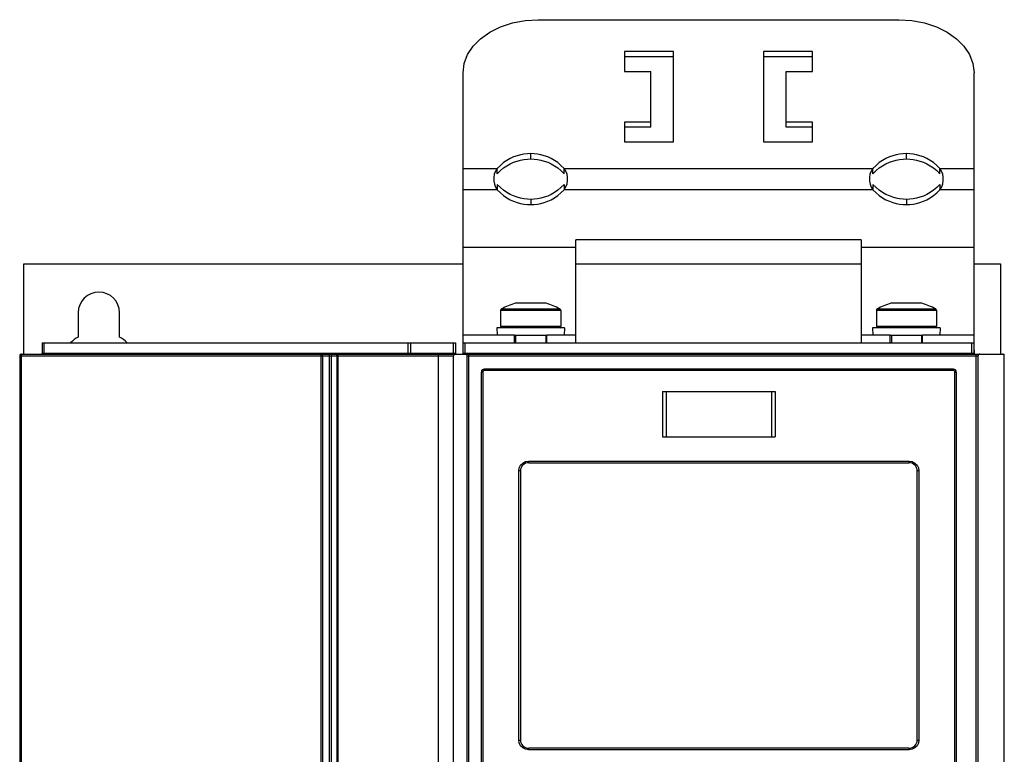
# Model space of a CAD drawing. Extents: x 0 to 594, y 0 to 420.
# Tile 8 of 37: x 54 to 119, y 245 to 294. Entities that reach past the tile are written whole.
import ezdxf

# ---------------------------------------------------------------- set-up
doc = ezdxf.new("R2010")
doc.units = 0
doc.header["$LTSCALE"] = 32.67
doc.layers.get('0').update_dxf_attribs({"linetype": 'CONTINUOUS'})

msp = doc.modelspace()

# ---------------------------------------------------------------- linework, layer by layer
at = {"color": 7, "linetype": 'CONTINUOUS'}
for p, q in [((88.388, 293.983), (112.388, 293.983)), ((94.138, 291.862), (94.138, 290.536)), ((97.388, 291.862), (94.138, 291.862)), ((97.388, 285.851), (97.388, 291.862)), ((103.388, 291.862), (103.388, 285.851)), ((106.638, 291.862), (103.388, 291.862)), ((106.638, 290.536), (106.638, 291.862)), ((97.388, 291.508), (94.138, 291.508)), ((106.638, 291.508), (103.388, 291.508)), ((83.388, 271.79), (83.388, 290.448)), ((94.138, 290.536), (95.888, 290.536)), ((95.888, 286.824), (95.888, 290.536)), ((104.888, 286.824), (104.888, 290.536)), ((104.888, 290.536), (106.638, 290.536)), ((117.388, 271.79), (117.388, 290.448)), ((94.138, 287.177), (94.138, 285.851)), ((95.888, 287.177), (94.138, 287.177)), ((106.638, 287.177), (104.888, 287.177)), ((106.638, 285.851), (106.638, 287.177)), ((95.888, 286.824), (94.138, 286.824)), ((106.638, 286.824), (104.888, 286.824)), ((94.138, 285.851), (97.388, 285.851)), ((103.388, 285.851), (106.638, 285.851)), ((85.66, 283.73), (85.66, 284.084)), ((90.116, 283.73), (90.116, 284.084)), ((110.66, 283.73), (110.66, 284.084)), ((115.116, 283.73), (115.116, 284.084)), ((85.66, 283.023), (85.66, 282.669)), ((90.116, 283.023), (90.116, 282.669)), ((110.66, 283.023), (110.66, 282.669)), ((115.116, 283.023), (115.116, 282.669)), ((90.888, 272.49), (90.888, 279.341)), ((109.888, 279.341), (90.888, 279.341)), ((109.888, 279.341), (109.888, 272.49)), ((90.888, 278.84), (83.388, 278.84)), ((117.388, 278.84), (109.888, 278.84)), ((54.158, 271.74), (54.158, 277.74)), ((54.158, 277.74), (83.388, 277.74)), ((90.888, 277.74), (109.888, 277.74)), ((117.388, 277.74), (119.158, 277.74)), ((119.158, 277.74), (119.158, 271.74)), ((85.888, 274.654), (85.888, 273.565)), ((88.913, 275.115), (86.863, 275.115)), ((89.888, 274.654), (89.888, 273.565)), ((110.888, 274.654), (110.888, 273.565)), ((113.913, 275.115), (111.863, 275.115)), ((114.888, 274.654), (114.888, 273.565)), ((57.783, 274.49), (57.783, 272.872)), ((60.533, 272.872), (60.533, 274.49)), ((85.638, 273.479), (85.661, 272.99)), ((90.138, 273.479), (85.638, 273.479)), ((89.888, 273.565), (85.888, 273.565)), ((86.901, 273.54), (85.891, 273.492)), ((88.874, 273.54), (86.901, 273.54)), ((88.874, 273.54), (89.884, 273.492)), ((90.138, 273.479), (90.114, 272.99)), ((110.638, 273.479), (110.661, 272.99)), ((115.138, 273.479), (110.638, 273.479)), ((114.888, 273.565), (110.888, 273.565)), ((111.901, 273.54), (110.891, 273.492)), ((113.874, 273.54), (111.901, 273.54)), ((113.874, 273.54), (114.884, 273.492)), ((115.138, 273.479), (115.114, 272.99)), ((86.813, 272.99), (83.388, 272.99)), ((86.813, 272.49), (86.813, 272.99)), ((88.963, 272.98), (86.813, 272.98)), ((86.888, 272.98), (86.888, 272.49)), ((88.888, 272.98), (88.888, 272.49)), ((88.963, 272.49), (88.963, 272.99)), ((90.888, 272.99), (88.963, 272.99)), ((111.813, 272.99), (109.888, 272.99)), ((111.813, 272.49), (111.813, 272.99)), ((113.963, 272.98), (111.813, 272.98)), ((111.888, 272.98), (111.888, 272.49)), ((113.888, 272.98), (113.888, 272.49)), ((113.963, 272.49), (113.963, 272.99)), ((117.388, 272.99), (113.963, 272.99)), ((55.388, 272.49), (55.388, 271.79)), ((55.388, 272.49), (82.888, 272.49)), ((79.888, 272.49), (79.888, 271.79)), ((82.888, 272.49), (82.888, 271.79)), ((83.388, 272.49), (117.388, 272.49)), ((117.4, 271.99), (117.4, 271.79)), ((53.888, 271.615), (53.888, 148.865)), ((54.013, 271.74), (119.403, 271.74)), ((81.758, 148.74), (81.758, 271.615)), ((82.758, 153.225), (82.758, 271.615)), ((83.658, 205.74), (83.658, 271.615)), ((117.658, 205.74), (117.658, 271.615)), ((119.403, 153.225), (119.403, 271.74)), ((116.008, 270.74), (84.808, 270.74)), ((84.608, 206.89), (84.608, 270.54)), ((116.208, 270.54), (116.208, 206.89)), ((96.658, 269.24), (96.658, 266.24)), ((96.658, 269.24), (104.158, 269.24)), ((104.158, 269.24), (104.158, 266.24)), ((96.658, 266.24), (104.158, 266.24)), ((87.758, 264.515), (113.058, 264.515)), ((87.208, 263.965), (87.208, 246.065)), ((113.608, 246.065), (113.608, 263.965)), ((113.058, 245.515), (87.758, 245.515))]:
    msp.add_line(p, q, dxfattribs=at)
at = {"color": 9, "linetype": 'CONTINUOUS'}
for p, q in [((87.888, 284.721), (87.888, 285.074)), ((112.888, 284.721), (112.888, 285.074)), ((83.388, 284.084), (85.66, 284.084)), ((90.116, 284.084), (110.66, 284.084)), ((115.116, 284.084), (117.388, 284.084)), ((85.66, 282.669), (83.388, 282.669)), ((110.66, 282.669), (90.116, 282.669)), ((117.388, 282.669), (115.116, 282.669)), ((87.888, 282.032), (87.888, 281.679)), ((112.888, 282.032), (112.888, 281.679)), ((85.888, 274.654), (89.888, 274.654)), ((85.939, 274.742), (89.837, 274.742)), ((110.888, 274.654), (114.888, 274.654)), ((110.939, 274.742), (114.837, 274.742)), ((55.488, 272.49), (55.488, 271.79)), ((79.715, 272.49), (79.715, 271.79)), ((82.738, 272.49), (82.738, 271.74)), ((83.538, 271.74), (83.538, 272.49)), ((117.238, 271.74), (117.238, 272.49)), ((53.888, 271.615), (82.758, 271.615)), ((53.976, 271.615), (53.976, 150.444)), ((55.388, 271.79), (82.888, 271.79)), ((74.028, 271.615), (74.028, 150.492)), ((74.497, 150.048), (74.497, 271.615)), ((74.638, 150.048), (74.638, 271.615)), ((74.983, 271.615), (74.983, 150.492)), ((75.05, 271.615), (75.05, 150.494)), ((83.388, 271.79), (117.388, 271.79)), ((83.658, 271.615), (117.658, 271.615)), ((83.783, 205.865), (83.783, 271.74)), ((117.395, 271.79), (117.4, 271.79)), ((117.533, 205.865), (117.533, 271.74)), ((116.019, 270.64), (84.797, 270.64)), ((84.697, 270.54), (84.608, 270.54)), ((84.697, 270.54), (84.697, 206.89)), ((116.119, 206.89), (116.119, 270.54)), ((116.119, 270.54), (116.208, 270.54)), ((96.902, 269.24), (96.902, 266.24)), ((103.914, 269.24), (103.914, 266.24)), ((87.749, 264.615), (113.067, 264.615)), ((87.098, 246.065), (87.098, 263.965)), ((87.208, 263.965), (87.098, 263.965)), ((113.717, 263.965), (113.608, 263.965)), ((113.717, 263.965), (113.717, 246.065)), ((87.098, 246.065), (87.208, 246.065)), ((113.608, 246.065), (113.717, 246.065)), ((113.067, 245.415), (87.749, 245.415))]:
    msp.add_line(p, q, dxfattribs=at)
at = {"color": 7, "linetype": 'CONTINUOUS'}
for points in [[(83.388, 290.448), (83.464, 291.063), (83.69, 291.658), (84.058, 292.216), (84.558, 292.721), (85.173, 293.156), (85.887, 293.509), (86.676, 293.77), (87.518, 293.929), (88.388, 293.983)], [(112.388, 293.983), (113.257, 293.929), (114.1, 293.77), (114.889, 293.509), (115.602, 293.156), (116.218, 292.721), (116.717, 292.216), (117.086, 291.658), (117.312, 291.063), (117.388, 290.448)], [(87.888, 285.074), (87.666, 285.066), (87.44, 285.041), (87.212, 284.997), (86.983, 284.935), (86.755, 284.852), (86.529, 284.749), (86.306, 284.624), (86.087, 284.474), (85.872, 284.295), (85.66, 284.084)], [(90.116, 284.084), (89.904, 284.295), (89.688, 284.474), (89.469, 284.624), (89.247, 284.749), (89.021, 284.852), (88.792, 284.935), (88.563, 284.997), (88.336, 285.041), (88.11, 285.066), (87.888, 285.074)], [(112.888, 285.074), (112.666, 285.066), (112.44, 285.041), (112.212, 284.997), (111.983, 284.935), (111.755, 284.852), (111.529, 284.749), (111.306, 284.624), (111.087, 284.474), (110.872, 284.295), (110.66, 284.084)], [(115.116, 284.084), (114.904, 284.295), (114.688, 284.474), (114.469, 284.624), (114.247, 284.749), (114.021, 284.852), (113.792, 284.935), (113.563, 284.997), (113.336, 285.041), (113.11, 285.066), (112.888, 285.074)], [(85.66, 283.73), (85.872, 283.942), (86.087, 284.121), (86.307, 284.27), (86.529, 284.395), (86.755, 284.499), (86.983, 284.581), (87.212, 284.644), (87.44, 284.687), (87.666, 284.713), (87.888, 284.721)], [(87.888, 284.721), (88.11, 284.713), (88.336, 284.687), (88.563, 284.644), (88.792, 284.581), (89.021, 284.499), (89.247, 284.395), (89.469, 284.27), (89.689, 284.12), (89.904, 283.941), (90.116, 283.73)], [(110.66, 283.73), (110.872, 283.942), (111.087, 284.121), (111.307, 284.27), (111.529, 284.395), (111.755, 284.499), (111.983, 284.581), (112.212, 284.644), (112.44, 284.687), (112.666, 284.713), (112.888, 284.721)], [(112.888, 284.721), (113.11, 284.713), (113.336, 284.687), (113.563, 284.644), (113.792, 284.581), (114.021, 284.499), (114.247, 284.395), (114.469, 284.27), (114.689, 284.12), (114.904, 283.941), (115.116, 283.73)], [(85.66, 284.084), (85.537, 283.9), (85.465, 283.698), (85.431, 283.477), (85.433, 283.25), (85.47, 283.036), (85.542, 282.843), (85.66, 282.669)], [(90.116, 282.669), (90.238, 282.854), (90.31, 283.055), (90.345, 283.276), (90.343, 283.503), (90.305, 283.718), (90.233, 283.91), (90.116, 284.084)], [(110.66, 284.084), (110.537, 283.9), (110.465, 283.698), (110.431, 283.477), (110.433, 283.25), (110.47, 283.036), (110.542, 282.843), (110.66, 282.669)], [(115.116, 282.669), (115.238, 282.854), (115.31, 283.055), (115.345, 283.276), (115.343, 283.503), (115.305, 283.718), (115.233, 283.91), (115.116, 284.084)], [(87.888, 282.032), (87.666, 282.041), (87.44, 282.066), (87.212, 282.109), (86.983, 282.172), (86.755, 282.255), (86.529, 282.358), (86.306, 282.483), (86.087, 282.633), (85.872, 282.812), (85.66, 283.023)], [(85.66, 282.669), (85.872, 282.458), (86.087, 282.279), (86.307, 282.129), (86.529, 282.004), (86.755, 281.901), (86.983, 281.818), (87.212, 281.756), (87.44, 281.712), (87.666, 281.687), (87.888, 281.679)], [(90.116, 283.023), (89.904, 282.812), (89.688, 282.633), (89.469, 282.483), (89.247, 282.358), (89.021, 282.254), (88.792, 282.172), (88.563, 282.109), (88.336, 282.066), (88.11, 282.041), (87.888, 282.032)], [(87.888, 281.679), (88.11, 281.687), (88.336, 281.712), (88.563, 281.756), (88.792, 281.818), (89.021, 281.901), (89.247, 282.004), (89.469, 282.129), (89.689, 282.279), (89.904, 282.458), (90.116, 282.669)], [(112.888, 282.032), (112.666, 282.041), (112.44, 282.066), (112.212, 282.109), (111.983, 282.172), (111.755, 282.255), (111.529, 282.358), (111.306, 282.483), (111.087, 282.633), (110.872, 282.812), (110.66, 283.023)], [(110.66, 282.669), (110.872, 282.458), (111.087, 282.279), (111.307, 282.129), (111.529, 282.004), (111.755, 281.901), (111.983, 281.818), (112.212, 281.756), (112.44, 281.712), (112.666, 281.687), (112.888, 281.679)], [(115.116, 283.023), (114.904, 282.812), (114.688, 282.633), (114.469, 282.483), (114.247, 282.358), (114.021, 282.254), (113.792, 282.172), (113.563, 282.109), (113.336, 282.066), (113.11, 282.041), (112.888, 282.032)], [(112.888, 281.679), (113.11, 281.687), (113.336, 281.712), (113.563, 281.756), (113.792, 281.818), (114.021, 281.901), (114.247, 282.004), (114.469, 282.129), (114.689, 282.279), (114.904, 282.458), (115.116, 282.669)]]:
    msp.add_lwpolyline(points, dxfattribs=at)
at = {"color": 9, "linetype": 'CONTINUOUS'}
for points in [[(54.013, 271.74), (54.006, 271.738), (53.998, 271.729), (53.99, 271.714), (53.983, 271.69), (53.978, 271.657), (53.976, 271.615)], [(55.472, 271.74), (55.478, 271.744), (55.483, 271.755), (55.487, 271.771), (55.488, 271.79)], [(73.953, 150.492), (73.953, 271.628), (73.953, 271.642), (73.953, 271.654), (73.954, 271.667), (73.954, 271.679), (73.955, 271.69), (73.955, 271.701), (73.956, 271.71), (73.957, 271.719), (73.958, 271.726), (73.958, 271.731), (73.959, 271.736), (73.96, 271.739), (73.962, 271.74)], [(73.962, 271.74), (73.971, 271.739), (73.979, 271.736), (73.986, 271.731), (73.993, 271.726), (73.999, 271.719), (74.005, 271.71), (74.01, 271.701), (74.015, 271.69), (74.019, 271.679), (74.022, 271.667), (74.025, 271.654), (74.027, 271.642), (74.028, 271.628), (74.028, 271.615)], [(74.497, 271.615), (74.493, 271.654), (74.482, 271.688), (74.466, 271.716), (74.445, 271.734), (74.422, 271.74)], [(74.739, 271.74), (74.707, 271.734), (74.679, 271.716), (74.657, 271.688), (74.643, 271.654), (74.638, 271.615)], [(74.983, 271.615), (74.984, 271.63), (74.986, 271.643), (74.988, 271.656), (74.992, 271.668), (74.997, 271.68), (75.002, 271.691), (75.009, 271.701), (75.016, 271.71), (75.024, 271.718), (75.032, 271.725), (75.041, 271.73), (75.051, 271.735), (75.063, 271.739), (75.078, 271.74)], [(75.078, 271.74), (75.073, 271.739), (75.07, 271.735), (75.067, 271.73), (75.064, 271.725), (75.062, 271.718), (75.059, 271.71), (75.057, 271.701), (75.055, 271.691), (75.054, 271.68), (75.052, 271.668), (75.051, 271.656), (75.05, 271.643), (75.05, 271.63), (75.05, 271.615)], [(79.708, 271.74), (79.711, 271.744), (79.713, 271.755), (79.715, 271.771), (79.715, 271.79)], [(84.797, 270.64), (84.747, 270.627), (84.71, 270.591), (84.697, 270.54)], [(84.808, 270.74), (84.802, 270.726), (84.798, 270.689), (84.797, 270.64)], [(116.019, 270.64), (116.017, 270.691), (116.013, 270.727), (116.008, 270.74)], [(116.119, 270.54), (116.106, 270.59), (116.07, 270.626), (116.019, 270.64)], [(87.098, 263.965), (87.13, 264.164), (87.222, 264.346), (87.367, 264.491), (87.55, 264.584), (87.749, 264.615)], [(87.749, 264.615), (87.75, 264.564), (87.753, 264.528), (87.758, 264.515)], [(113.058, 264.515), (113.062, 264.529), (113.066, 264.566), (113.067, 264.615)], [(113.067, 264.615), (113.266, 264.584), (113.449, 264.491), (113.594, 264.346), (113.686, 264.163), (113.717, 263.965)], [(87.749, 245.415), (87.549, 245.446), (87.367, 245.539), (87.222, 245.684), (87.129, 245.867), (87.098, 246.065)], [(113.717, 246.065), (113.686, 245.866), (113.594, 245.684), (113.449, 245.539), (113.266, 245.446), (113.067, 245.415)], [(87.758, 245.515), (87.753, 245.501), (87.75, 245.464), (87.749, 245.415)], [(113.067, 245.415), (113.066, 245.466), (113.062, 245.502), (113.058, 245.515)]]:
    msp.add_lwpolyline(points, dxfattribs=at)
at = {"color": 7, "linetype": 'CONTINUOUS'}
for centre, radius, start, end in [((59.158, 274.49), 1.375, 0, 180), ((85.988, 274.654), 0.1, 119.15537, 180), ((87.888, 271.249), 4, 104.84767, 119.15537), ((87.888, 271.249), 4, 60.84463, 75.15233), ((89.788, 274.654), 0.1, 0, 60.84463), ((110.988, 274.654), 0.1, 119.15537, 180), ((112.888, 271.249), 4, 104.84767, 119.15537), ((112.888, 271.249), 4, 60.84463, 75.15233), ((114.788, 274.654), 0.1, 0, 60.84463), ((86.913, 273.515), 0.05, 30.63636, 70.88934), ((88.863, 273.515), 0.05, 109.11066, 149.36364), ((111.913, 273.515), 0.05, 30.63636, 70.88934), ((113.863, 273.515), 0.05, 109.11066, 149.36364), ((59.158, 270.49), 2.75, 120, 133.16107), ((59.158, 270.49), 2.75, 46.83889, 60), ((54.013, 271.615), 0.125, 90, 180), ((55.338, 271.79), 0.05, 270, 360), ((79.938, 271.79), 0.05, 180, 270), ((81.633, 271.615), 0.125, 0, 90), ((82.883, 271.615), 0.125, 90, 180), ((82.938, 271.79), 0.05, 180, 270), ((83.338, 271.79), 0.05, 270, 360), ((83.533, 271.615), 0.125, 0, 90), ((117.438, 271.79), 0.05, 180, 270), ((117.45, 271.79), 0.05, 180, 270), ((117.783, 271.615), 0.125, 90, 180), ((119.278, 271.615), 0.125, 0, 90), ((84.808, 270.54), 0.2, 90, 180), ((116.008, 270.54), 0.2, 0, 90), ((87.758, 263.965), 0.55, 90, 180), ((113.058, 263.965), 0.55, 0, 90), ((87.758, 246.065), 0.55, 180, 270), ((113.058, 246.065), 0.55, 270, 360)]:
    msp.add_arc(centre, radius, start, end, dxfattribs=at)

doc.saveas('drawing.dxf')
